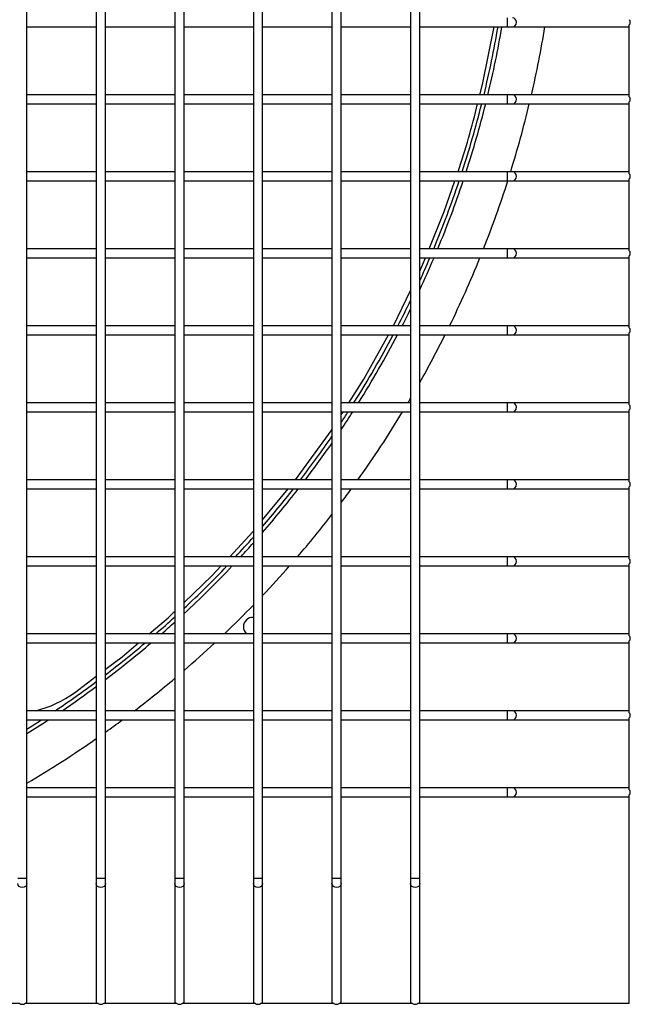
# Model space of a CAD drawing. Extents: x -90708 to 277869, y -117 to 207445.
# Tile 96 of 233: x -84555 to -84357, y 131483 to 131803. Entities that reach past the tile are written whole.
import ezdxf

# ---------------------------------------------------------------- set-up
doc = ezdxf.new("R2010")
doc.units = 0
doc.header["$MEASUREMENT"] = 0
doc.layers.add('ARQ - EQUIPO CONDENSADORA', color=40, linetype='CONTINUOUS')

msp = doc.modelspace()

# ---------------------------------------------------------------- linework, layer by layer
at = {"layer": 'ARQ - EQUIPO CONDENSADORA', "linetype": 'Continuous'}
for p, q in [((-84552.822, 131802.158), (-84552.822, 131827.158)), ((-84530.322, 131827.159), (-84530.322, 131802.159)), ((-84527.322, 131802.158), (-84527.322, 131827.158)), ((-84504.822, 131827.159), (-84504.822, 131802.159)), ((-84501.822, 131802.158), (-84501.822, 131827.158)), ((-84479.322, 131827.159), (-84479.322, 131802.159)), ((-84476.322, 131802.158), (-84476.322, 131827.158)), ((-84453.822, 131827.159), (-84453.822, 131802.159)), ((-84450.822, 131802.158), (-84450.822, 131827.158)), ((-84428.322, 131827.159), (-84428.322, 131802.159)), ((-84425.322, 131802.158), (-84425.322, 131827.158)), ((-84552.822, 131777.158), (-84552.822, 131802.158)), ((-84552.822, 131800.659), (-84530.322, 131800.659)), ((-84530.322, 131802.159), (-84530.322, 131777.159)), ((-84527.322, 131777.158), (-84527.322, 131802.158)), ((-84527.322, 131800.659), (-84504.822, 131800.659)), ((-84504.822, 131802.159), (-84504.822, 131777.159)), ((-84501.822, 131777.158), (-84501.822, 131802.158)), ((-84501.822, 131800.659), (-84479.322, 131800.659)), ((-84479.322, 131802.159), (-84479.322, 131777.159)), ((-84476.322, 131777.158), (-84476.322, 131802.158)), ((-84476.322, 131800.659), (-84453.822, 131800.659)), ((-84453.822, 131802.159), (-84453.822, 131777.159)), ((-84450.822, 131777.158), (-84450.822, 131802.158)), ((-84450.822, 131800.659), (-84428.322, 131800.659)), ((-84428.322, 131802.159), (-84428.322, 131777.159)), ((-84425.322, 131777.158), (-84425.322, 131802.158)), ((-84425.322, 131800.659), (-84396.898, 131800.659)), ((-84396.898, 131800.659), (-84396.898, 131803.659)), ((-84396.898, 131800.659), (-84395.221, 131800.659)), ((-84395.221, 131800.659), (-84357.822, 131800.659)), ((-84357.822, 131800.659), (-84357.322, 131800.659)), ((-84357.322, 131778.008), (-84357.322, 131801.309)), ((-84530.322, 131778.659), (-84552.822, 131778.659)), ((-84504.822, 131778.659), (-84527.322, 131778.659)), ((-84479.322, 131778.659), (-84501.822, 131778.659)), ((-84453.822, 131778.659), (-84476.322, 131778.659)), ((-84428.322, 131778.659), (-84450.822, 131778.659)), ((-84396.898, 131778.659), (-84425.322, 131778.659)), ((-84395.221, 131778.659), (-84396.898, 131778.659)), ((-84396.898, 131775.659), (-84396.898, 131778.659)), ((-84357.822, 131778.659), (-84395.221, 131778.659)), ((-84357.322, 131778.659), (-84357.822, 131778.659)), ((-84552.822, 131752.158), (-84552.822, 131777.158)), ((-84552.822, 131775.659), (-84530.322, 131775.659)), ((-84530.322, 131777.159), (-84530.322, 131752.159)), ((-84527.322, 131752.158), (-84527.322, 131777.158)), ((-84527.322, 131775.659), (-84504.822, 131775.659)), ((-84504.822, 131777.159), (-84504.822, 131752.159)), ((-84501.822, 131752.158), (-84501.822, 131777.158)), ((-84501.822, 131775.659), (-84479.322, 131775.659)), ((-84479.322, 131777.159), (-84479.322, 131752.159)), ((-84476.322, 131752.158), (-84476.322, 131777.158)), ((-84476.322, 131775.659), (-84453.822, 131775.659)), ((-84453.822, 131777.159), (-84453.822, 131752.159)), ((-84450.822, 131752.158), (-84450.822, 131777.158)), ((-84450.822, 131775.659), (-84428.322, 131775.659)), ((-84428.322, 131777.159), (-84428.322, 131752.159)), ((-84425.322, 131752.158), (-84425.322, 131777.158)), ((-84425.322, 131775.659), (-84396.898, 131775.659)), ((-84396.898, 131775.659), (-84395.221, 131775.659)), ((-84395.221, 131775.659), (-84357.822, 131775.659)), ((-84357.822, 131775.659), (-84357.322, 131775.659)), ((-84357.322, 131753.008), (-84357.322, 131776.309)), ((-84530.322, 131753.659), (-84552.822, 131753.659)), ((-84504.822, 131753.659), (-84527.322, 131753.659)), ((-84479.322, 131753.659), (-84501.822, 131753.659)), ((-84453.822, 131753.659), (-84476.322, 131753.659)), ((-84428.322, 131753.659), (-84450.822, 131753.659)), ((-84396.898, 131753.659), (-84425.322, 131753.659)), ((-84395.221, 131753.659), (-84396.898, 131753.659)), ((-84396.898, 131750.659), (-84396.898, 131753.659)), ((-84357.822, 131753.659), (-84395.221, 131753.659)), ((-84357.322, 131753.659), (-84357.822, 131753.659)), ((-84552.822, 131727.158), (-84552.822, 131752.158)), ((-84552.822, 131750.659), (-84530.322, 131750.659)), ((-84530.322, 131752.159), (-84530.322, 131727.159)), ((-84527.322, 131727.158), (-84527.322, 131752.158)), ((-84527.322, 131750.659), (-84504.822, 131750.659)), ((-84504.822, 131752.159), (-84504.822, 131727.159)), ((-84501.822, 131727.158), (-84501.822, 131752.158)), ((-84501.822, 131750.659), (-84479.322, 131750.659)), ((-84479.322, 131752.159), (-84479.322, 131727.159)), ((-84476.322, 131727.158), (-84476.322, 131752.158)), ((-84476.322, 131750.659), (-84453.822, 131750.659)), ((-84453.822, 131752.159), (-84453.822, 131727.159)), ((-84450.822, 131727.158), (-84450.822, 131752.158)), ((-84450.822, 131750.659), (-84428.322, 131750.659)), ((-84428.322, 131752.159), (-84428.322, 131727.159)), ((-84425.322, 131727.158), (-84425.322, 131752.158)), ((-84425.322, 131750.659), (-84396.898, 131750.659)), ((-84396.898, 131750.659), (-84395.221, 131750.659)), ((-84395.221, 131750.659), (-84357.822, 131750.659)), ((-84357.822, 131750.659), (-84357.322, 131750.659)), ((-84357.322, 131728.008), (-84357.322, 131751.309)), ((-84530.322, 131728.659), (-84552.822, 131728.659)), ((-84552.822, 131702.158), (-84552.822, 131727.158)), ((-84530.322, 131727.159), (-84530.322, 131702.159)), ((-84504.822, 131728.659), (-84527.322, 131728.659)), ((-84527.322, 131702.158), (-84527.322, 131727.158)), ((-84504.822, 131727.159), (-84504.822, 131702.159)), ((-84479.322, 131728.659), (-84501.822, 131728.659)), ((-84501.822, 131702.158), (-84501.822, 131727.158)), ((-84479.322, 131727.159), (-84479.322, 131702.159)), ((-84453.822, 131728.659), (-84476.322, 131728.659)), ((-84476.322, 131702.158), (-84476.322, 131727.158)), ((-84453.822, 131727.159), (-84453.822, 131702.159)), ((-84428.322, 131728.659), (-84450.822, 131728.659)), ((-84450.822, 131702.158), (-84450.822, 131727.158)), ((-84428.322, 131727.159), (-84428.322, 131702.159)), ((-84396.898, 131728.659), (-84425.322, 131728.659)), ((-84425.322, 131702.158), (-84425.322, 131727.158)), ((-84395.221, 131728.659), (-84396.898, 131728.659)), ((-84396.898, 131725.659), (-84396.898, 131728.659)), ((-84357.822, 131728.659), (-84395.221, 131728.659)), ((-84357.322, 131728.659), (-84357.822, 131728.659)), ((-84552.822, 131725.659), (-84530.322, 131725.659)), ((-84527.322, 131725.659), (-84504.822, 131725.659)), ((-84501.822, 131725.659), (-84479.322, 131725.659)), ((-84476.322, 131725.659), (-84453.822, 131725.659)), ((-84450.822, 131725.659), (-84428.322, 131725.659)), ((-84425.322, 131725.659), (-84396.898, 131725.659)), ((-84396.898, 131725.659), (-84395.221, 131725.659)), ((-84395.221, 131725.659), (-84357.822, 131725.659)), ((-84357.822, 131725.659), (-84357.322, 131725.659)), ((-84357.322, 131703.008), (-84357.322, 131726.309)), ((-84530.322, 131703.659), (-84552.822, 131703.659)), ((-84552.822, 131677.158), (-84552.822, 131702.158)), ((-84530.322, 131702.159), (-84530.322, 131677.159)), ((-84504.822, 131703.659), (-84527.322, 131703.659)), ((-84527.322, 131677.158), (-84527.322, 131702.158)), ((-84504.822, 131702.159), (-84504.822, 131677.159)), ((-84479.322, 131703.659), (-84501.822, 131703.659)), ((-84501.822, 131677.158), (-84501.822, 131702.158)), ((-84479.322, 131702.159), (-84479.322, 131677.159)), ((-84453.822, 131703.659), (-84476.322, 131703.659)), ((-84476.322, 131677.158), (-84476.322, 131702.158)), ((-84453.822, 131702.159), (-84453.822, 131677.159)), ((-84428.322, 131703.659), (-84450.822, 131703.659)), ((-84450.822, 131677.158), (-84450.822, 131702.158)), ((-84428.322, 131702.159), (-84428.322, 131677.159)), ((-84396.898, 131703.659), (-84425.322, 131703.659)), ((-84425.322, 131677.158), (-84425.322, 131702.158)), ((-84395.221, 131703.659), (-84396.898, 131703.659)), ((-84396.898, 131700.659), (-84396.898, 131703.659)), ((-84357.822, 131703.659), (-84395.221, 131703.659)), ((-84357.322, 131703.659), (-84357.822, 131703.659)), ((-84552.822, 131700.659), (-84530.322, 131700.659)), ((-84527.322, 131700.659), (-84504.822, 131700.659)), ((-84501.822, 131700.659), (-84479.322, 131700.659)), ((-84476.322, 131700.659), (-84453.822, 131700.659)), ((-84450.822, 131700.659), (-84428.322, 131700.659)), ((-84425.322, 131700.659), (-84396.898, 131700.659)), ((-84396.898, 131700.659), (-84395.221, 131700.659)), ((-84395.221, 131700.659), (-84357.822, 131700.659)), ((-84357.822, 131700.659), (-84357.322, 131700.659)), ((-84357.322, 131678.008), (-84357.322, 131701.309)), ((-84530.322, 131678.659), (-84552.822, 131678.659)), ((-84552.822, 131652.158), (-84552.822, 131677.158)), ((-84530.322, 131677.159), (-84530.322, 131652.159)), ((-84504.822, 131678.659), (-84527.322, 131678.659)), ((-84527.322, 131652.158), (-84527.322, 131677.158)), ((-84504.822, 131677.159), (-84504.822, 131652.159)), ((-84479.322, 131678.659), (-84501.822, 131678.659)), ((-84501.822, 131652.158), (-84501.822, 131677.158)), ((-84479.322, 131677.159), (-84479.322, 131652.159)), ((-84453.822, 131678.659), (-84476.322, 131678.659)), ((-84476.322, 131652.158), (-84476.322, 131677.158)), ((-84453.822, 131677.159), (-84453.822, 131652.159)), ((-84428.322, 131678.659), (-84450.822, 131678.659)), ((-84450.822, 131652.158), (-84450.822, 131677.158)), ((-84428.322, 131677.159), (-84428.322, 131652.159)), ((-84396.898, 131678.659), (-84425.322, 131678.659)), ((-84425.322, 131652.158), (-84425.322, 131677.158)), ((-84395.221, 131678.659), (-84396.898, 131678.659)), ((-84396.898, 131675.659), (-84396.898, 131678.659)), ((-84357.822, 131678.659), (-84395.221, 131678.659)), ((-84357.322, 131678.659), (-84357.822, 131678.659)), ((-84357.322, 131653.008), (-84357.322, 131676.309)), ((-84552.822, 131675.659), (-84530.322, 131675.659)), ((-84527.322, 131675.659), (-84504.822, 131675.659)), ((-84501.822, 131675.659), (-84479.322, 131675.659)), ((-84476.322, 131675.659), (-84453.822, 131675.659)), ((-84450.822, 131675.659), (-84428.322, 131675.659)), ((-84450.822, 131674.742), (-84450.238, 131675.659)), ((-84425.322, 131675.659), (-84396.898, 131675.659)), ((-84396.898, 131675.659), (-84395.221, 131675.659)), ((-84395.221, 131675.659), (-84357.822, 131675.659)), ((-84357.822, 131675.659), (-84357.322, 131675.659)), ((-84530.322, 131653.659), (-84552.822, 131653.659)), ((-84504.822, 131653.659), (-84527.322, 131653.659)), ((-84479.322, 131653.659), (-84501.822, 131653.659)), ((-84453.822, 131653.659), (-84476.322, 131653.659)), ((-84428.322, 131653.659), (-84450.822, 131653.659)), ((-84396.898, 131653.659), (-84425.322, 131653.659)), ((-84395.221, 131653.659), (-84396.898, 131653.659)), ((-84396.898, 131650.659), (-84396.898, 131653.659)), ((-84357.822, 131653.659), (-84395.221, 131653.659)), ((-84357.322, 131653.659), (-84357.822, 131653.659)), ((-84552.822, 131627.158), (-84552.822, 131652.158)), ((-84552.822, 131650.659), (-84530.322, 131650.659)), ((-84530.322, 131652.159), (-84530.322, 131627.159)), ((-84527.322, 131627.158), (-84527.322, 131652.158)), ((-84527.322, 131650.659), (-84504.822, 131650.659)), ((-84504.822, 131652.159), (-84504.822, 131627.159)), ((-84501.822, 131627.158), (-84501.822, 131652.158)), ((-84501.822, 131650.659), (-84479.322, 131650.659)), ((-84479.322, 131652.159), (-84479.322, 131627.159)), ((-84476.322, 131627.158), (-84476.322, 131652.158)), ((-84476.322, 131650.659), (-84453.822, 131650.659)), ((-84476.322, 131640.587), (-84468.021, 131650.659)), ((-84453.822, 131652.159), (-84453.822, 131627.159)), ((-84450.822, 131627.158), (-84450.822, 131652.158)), ((-84450.822, 131650.659), (-84428.322, 131650.659)), ((-84428.322, 131652.159), (-84428.322, 131627.159)), ((-84425.322, 131627.158), (-84425.322, 131652.158)), ((-84425.322, 131650.659), (-84396.898, 131650.659)), ((-84396.898, 131650.659), (-84395.221, 131650.659)), ((-84395.221, 131650.659), (-84357.822, 131650.659)), ((-84357.822, 131650.659), (-84357.322, 131650.659)), ((-84357.322, 131628.008), (-84357.322, 131651.309)), ((-84530.322, 131628.659), (-84552.822, 131628.659)), ((-84504.822, 131628.659), (-84527.322, 131628.659)), ((-84479.322, 131628.659), (-84501.822, 131628.659)), ((-84453.822, 131628.659), (-84476.322, 131628.659)), ((-84428.322, 131628.659), (-84450.822, 131628.659)), ((-84396.898, 131628.659), (-84425.322, 131628.659)), ((-84395.221, 131628.659), (-84396.898, 131628.659)), ((-84396.898, 131625.659), (-84396.898, 131628.659)), ((-84357.822, 131628.659), (-84395.221, 131628.659)), ((-84357.322, 131628.659), (-84357.822, 131628.659)), ((-84552.822, 131602.158), (-84552.822, 131627.158)), ((-84552.822, 131625.659), (-84530.322, 131625.659)), ((-84530.322, 131627.159), (-84530.322, 131602.159)), ((-84527.322, 131602.158), (-84527.322, 131627.158)), ((-84527.322, 131625.659), (-84504.822, 131625.659)), ((-84504.822, 131627.159), (-84504.822, 131602.159)), ((-84501.822, 131602.158), (-84501.822, 131627.158)), ((-84501.822, 131625.659), (-84479.322, 131625.659)), ((-84479.322, 131627.159), (-84479.322, 131602.159)), ((-84476.322, 131602.158), (-84476.322, 131627.158)), ((-84476.322, 131625.659), (-84453.822, 131625.659)), ((-84453.822, 131627.159), (-84453.822, 131602.159)), ((-84450.822, 131602.158), (-84450.822, 131627.158)), ((-84450.822, 131625.659), (-84428.322, 131625.659)), ((-84428.322, 131627.159), (-84428.322, 131602.159)), ((-84425.322, 131602.158), (-84425.322, 131627.158)), ((-84425.322, 131625.659), (-84396.898, 131625.659)), ((-84396.898, 131625.659), (-84395.221, 131625.659)), ((-84395.221, 131625.659), (-84357.822, 131625.659)), ((-84357.822, 131625.659), (-84357.322, 131625.659)), ((-84357.322, 131603.008), (-84357.322, 131626.309)), ((-84530.322, 131603.659), (-84552.822, 131603.659)), ((-84504.822, 131603.659), (-84527.322, 131603.659)), ((-84479.322, 131603.659), (-84501.822, 131603.659)), ((-84453.822, 131603.659), (-84476.322, 131603.659)), ((-84428.322, 131603.659), (-84450.822, 131603.659)), ((-84396.898, 131603.659), (-84425.322, 131603.659)), ((-84395.221, 131603.659), (-84396.898, 131603.659)), ((-84396.898, 131600.659), (-84396.898, 131603.659)), ((-84357.822, 131603.659), (-84395.221, 131603.659)), ((-84357.322, 131603.659), (-84357.822, 131603.659)), ((-84552.822, 131577.158), (-84552.822, 131602.158)), ((-84552.822, 131600.659), (-84530.322, 131600.659)), ((-84530.322, 131602.159), (-84530.322, 131577.159)), ((-84527.322, 131577.158), (-84527.322, 131602.158)), ((-84527.322, 131600.659), (-84504.822, 131600.659)), ((-84504.822, 131602.159), (-84504.822, 131577.159)), ((-84501.822, 131577.158), (-84501.822, 131602.158)), ((-84501.822, 131600.659), (-84479.322, 131600.659)), ((-84479.322, 131602.159), (-84479.322, 131577.159)), ((-84476.322, 131577.158), (-84476.322, 131602.158)), ((-84476.322, 131600.659), (-84453.822, 131600.659)), ((-84453.822, 131602.159), (-84453.822, 131577.159)), ((-84450.822, 131577.158), (-84450.822, 131602.158)), ((-84450.822, 131600.659), (-84428.322, 131600.659)), ((-84428.322, 131602.159), (-84428.322, 131577.159)), ((-84425.322, 131577.158), (-84425.322, 131602.158)), ((-84425.322, 131600.659), (-84396.898, 131600.659)), ((-84396.898, 131600.659), (-84395.221, 131600.659)), ((-84395.221, 131600.659), (-84357.822, 131600.659)), ((-84357.822, 131600.659), (-84357.322, 131600.659)), ((-84357.322, 131578.008), (-84357.322, 131601.309)), ((-84537.426, 131584.477), (-84530.322, 131589.836)), ((-84530.322, 131578.659), (-84552.822, 131578.659)), ((-84552.822, 131552.158), (-84552.822, 131577.158)), ((-84530.322, 131577.159), (-84530.322, 131552.159)), ((-84504.822, 131578.659), (-84527.322, 131578.659)), ((-84527.322, 131552.158), (-84527.322, 131577.158)), ((-84504.822, 131577.159), (-84504.822, 131552.159)), ((-84479.322, 131578.659), (-84501.822, 131578.659)), ((-84501.822, 131552.158), (-84501.822, 131577.158)), ((-84479.322, 131577.159), (-84479.322, 131552.159)), ((-84453.822, 131578.659), (-84476.322, 131578.659)), ((-84476.322, 131552.158), (-84476.322, 131577.158)), ((-84453.822, 131577.159), (-84453.822, 131552.159)), ((-84428.322, 131578.659), (-84450.822, 131578.659)), ((-84450.822, 131552.158), (-84450.822, 131577.158)), ((-84428.322, 131577.159), (-84428.322, 131552.159)), ((-84396.898, 131578.659), (-84425.322, 131578.659)), ((-84425.322, 131552.158), (-84425.322, 131577.158)), ((-84395.221, 131578.659), (-84396.898, 131578.659)), ((-84396.898, 131575.659), (-84396.898, 131578.659)), ((-84357.822, 131578.659), (-84395.221, 131578.659)), ((-84357.322, 131578.659), (-84357.822, 131578.659)), ((-84552.822, 131575.659), (-84530.322, 131575.659)), ((-84527.322, 131575.659), (-84504.822, 131575.659)), ((-84501.822, 131575.659), (-84479.322, 131575.659)), ((-84476.322, 131575.659), (-84453.822, 131575.659)), ((-84450.822, 131575.659), (-84428.322, 131575.659)), ((-84425.322, 131575.659), (-84396.898, 131575.659)), ((-84396.898, 131575.659), (-84395.221, 131575.659)), ((-84395.221, 131575.659), (-84357.822, 131575.659)), ((-84357.822, 131575.659), (-84357.322, 131575.659)), ((-84357.322, 131553.008), (-84357.322, 131576.309)), ((-84530.322, 131553.659), (-84552.822, 131553.659)), ((-84552.822, 131524.209), (-84552.822, 131552.158)), ((-84530.322, 131552.159), (-84530.322, 131524.209)), ((-84504.822, 131553.659), (-84527.322, 131553.659)), ((-84527.322, 131524.209), (-84527.322, 131552.158)), ((-84504.822, 131552.159), (-84504.822, 131524.209)), ((-84479.322, 131553.659), (-84501.822, 131553.659)), ((-84501.822, 131524.209), (-84501.822, 131552.158)), ((-84479.322, 131552.159), (-84479.322, 131524.209)), ((-84453.822, 131553.659), (-84476.322, 131553.659)), ((-84476.322, 131524.209), (-84476.322, 131552.158)), ((-84453.822, 131552.159), (-84453.822, 131524.209)), ((-84428.322, 131553.659), (-84450.822, 131553.659)), ((-84450.822, 131524.209), (-84450.822, 131552.158)), ((-84428.322, 131552.159), (-84428.322, 131524.209)), ((-84396.898, 131553.659), (-84425.322, 131553.659)), ((-84425.322, 131524.209), (-84425.322, 131552.158)), ((-84395.221, 131553.659), (-84396.898, 131553.659)), ((-84396.898, 131550.659), (-84396.898, 131553.659)), ((-84357.822, 131553.659), (-84395.221, 131553.659)), ((-84357.322, 131553.659), (-84357.822, 131553.659)), ((-84357.322, 131483.659), (-84357.322, 131551.309)), ((-84552.822, 131550.659), (-84530.322, 131550.659)), ((-84527.322, 131550.659), (-84504.822, 131550.659)), ((-84501.822, 131550.659), (-84479.322, 131550.659)), ((-84476.322, 131550.659), (-84453.822, 131550.659)), ((-84450.822, 131550.659), (-84428.322, 131550.659)), ((-84425.322, 131550.659), (-84396.898, 131550.659)), ((-84396.898, 131550.659), (-84395.221, 131550.659)), ((-84395.221, 131550.659), (-84357.822, 131550.659)), ((-84357.822, 131550.659), (-84357.322, 131550.659)), ((-84554.322, 131524.209), (-84555.822, 131524.209)), ((-84552.822, 131524.209), (-84554.322, 131524.209)), ((-84552.822, 131522.532), (-84552.822, 131524.209)), ((-84552.822, 131484.159), (-84552.822, 131522.532)), ((-84530.322, 131524.209), (-84530.322, 131522.532)), ((-84528.822, 131524.209), (-84530.322, 131524.209)), ((-84530.322, 131522.532), (-84530.322, 131484.159)), ((-84527.322, 131524.209), (-84528.822, 131524.209)), ((-84527.322, 131522.532), (-84527.322, 131524.209)), ((-84527.322, 131484.159), (-84527.322, 131522.532)), ((-84504.822, 131524.209), (-84504.822, 131522.532)), ((-84503.322, 131524.209), (-84504.822, 131524.209)), ((-84504.822, 131522.532), (-84504.822, 131484.159)), ((-84501.822, 131524.209), (-84503.322, 131524.209)), ((-84501.822, 131522.532), (-84501.822, 131524.209)), ((-84501.822, 131484.159), (-84501.822, 131522.532)), ((-84479.322, 131524.209), (-84479.322, 131522.532)), ((-84477.822, 131524.209), (-84479.322, 131524.209)), ((-84479.322, 131522.532), (-84479.322, 131484.159)), ((-84476.322, 131524.209), (-84477.822, 131524.209)), ((-84476.322, 131522.532), (-84476.322, 131524.209)), ((-84476.322, 131484.159), (-84476.322, 131522.532)), ((-84453.822, 131524.209), (-84453.822, 131522.532)), ((-84452.322, 131524.209), (-84453.822, 131524.209)), ((-84453.822, 131522.532), (-84453.822, 131484.159)), ((-84450.822, 131524.209), (-84452.322, 131524.209)), ((-84450.822, 131522.532), (-84450.822, 131524.209)), ((-84450.822, 131484.159), (-84450.822, 131522.532)), ((-84428.322, 131524.209), (-84428.322, 131522.532)), ((-84426.822, 131524.209), (-84428.322, 131524.209)), ((-84428.322, 131522.532), (-84428.322, 131484.159)), ((-84425.322, 131524.209), (-84426.822, 131524.209)), ((-84425.322, 131522.532), (-84425.322, 131524.209)), ((-84425.322, 131484.159), (-84425.322, 131522.532)), ((-84552.822, 131483.659), (-84552.822, 131484.159)), ((-84530.322, 131484.159), (-84530.322, 131483.659)), ((-84527.322, 131483.659), (-84527.322, 131484.159)), ((-84504.822, 131484.159), (-84504.822, 131483.659)), ((-84501.822, 131483.659), (-84501.822, 131484.159)), ((-84479.322, 131484.159), (-84479.322, 131483.659)), ((-84476.322, 131483.659), (-84476.322, 131484.159)), ((-84453.822, 131484.159), (-84453.822, 131483.659)), ((-84450.822, 131483.659), (-84450.822, 131484.159)), ((-84428.322, 131484.159), (-84428.322, 131483.659)), ((-84425.322, 131483.659), (-84425.322, 131484.159)), ((-84555.171, 131483.659), (-84578.972, 131483.659)), ((-84529.671, 131483.659), (-84553.472, 131483.659)), ((-84504.171, 131483.659), (-84527.972, 131483.659)), ((-84478.671, 131483.659), (-84502.472, 131483.659)), ((-84453.171, 131483.659), (-84476.972, 131483.659)), ((-84427.671, 131483.659), (-84451.472, 131483.659)), ((-84357.322, 131483.659), (-84425.972, 131483.659))]:
    msp.add_line(p, q, dxfattribs=at)
at = {"layer": 'ARQ - EQUIPO CONDENSADORA', "linetype": 'Continuous', "flags": 128}
for points in [[(-84405.829, 131778.659), (-84404.985, 131781.972), (-84401.215, 131800.659)], [(-84395.221, 131800.659), (-84394.739, 131800.773), (-84394.331, 131801.098), (-84394.058, 131801.585), (-84393.963, 131802.159), (-84394.058, 131802.733), (-84394.331, 131803.22), (-84394.739, 131803.545), (-84395.221, 131803.659), (-84395.221, 131803.659)], [(-84395.221, 131775.659), (-84394.739, 131775.773), (-84394.331, 131776.098), (-84394.058, 131776.585), (-84393.963, 131777.159), (-84394.058, 131777.733), (-84394.331, 131778.22), (-84394.739, 131778.545), (-84395.221, 131778.659), (-84395.221, 131778.659)], [(-84395.221, 131750.659), (-84394.739, 131750.773), (-84394.331, 131751.098), (-84394.058, 131751.585), (-84393.963, 131752.159), (-84394.058, 131752.733), (-84394.331, 131753.22), (-84394.739, 131753.545), (-84395.221, 131753.659), (-84395.221, 131753.659)], [(-84422.305, 131728.659), (-84417.396, 131740.72), (-84413.934, 131750.659)], [(-84395.221, 131725.659), (-84394.739, 131725.773), (-84394.331, 131726.098), (-84394.058, 131726.585), (-84393.963, 131727.159), (-84394.058, 131727.733), (-84394.331, 131728.22), (-84394.739, 131728.545), (-84395.221, 131728.659), (-84395.221, 131728.659)], [(-84425.322, 131721.381), (-84424.957, 131722.141), (-84423.526, 131725.659)], [(-84433.825, 131703.659), (-84433.725, 131703.839), (-84428.322, 131715.119)], [(-84395.221, 131700.659), (-84394.739, 131700.773), (-84394.331, 131701.098), (-84394.058, 131701.585), (-84393.963, 131702.159), (-84394.058, 131702.733), (-84394.331, 131703.22), (-84394.739, 131703.545), (-84395.221, 131703.659), (-84395.221, 131703.659)], [(-84448.33, 131678.659), (-84443.447, 131686.335), (-84435.492, 131700.659)], [(-84395.221, 131675.659), (-84394.739, 131675.773), (-84394.331, 131676.098), (-84394.058, 131676.585), (-84393.963, 131677.159), (-84394.058, 131677.733), (-84394.331, 131678.22), (-84394.739, 131678.545), (-84395.221, 131678.659), (-84395.221, 131678.659)], [(-84465.645, 131653.659), (-84454.14, 131669.525), (-84453.822, 131670.025)], [(-84395.221, 131650.659), (-84394.739, 131650.773), (-84394.331, 131651.098), (-84394.058, 131651.585), (-84393.963, 131652.159), (-84394.058, 131652.733), (-84394.331, 131653.22), (-84394.739, 131653.545), (-84395.221, 131653.659), (-84395.221, 131653.659)], [(-84487.007, 131628.659), (-84479.512, 131636.716), (-84479.322, 131636.947)], [(-84395.221, 131625.659), (-84394.739, 131625.773), (-84394.331, 131626.098), (-84394.058, 131626.585), (-84393.963, 131627.159), (-84394.058, 131627.733), (-84394.331, 131628.22), (-84394.739, 131628.545), (-84395.221, 131628.659), (-84395.221, 131628.659)], [(-84501.822, 131613.807), (-84492.792, 131622.44), (-84489.798, 131625.659)], [(-84513.111, 131603.659), (-84507.036, 131608.822), (-84504.822, 131610.939)], [(-84395.221, 131600.659), (-84394.739, 131600.773), (-84394.331, 131601.098), (-84394.058, 131601.585), (-84393.963, 131602.159), (-84394.058, 131602.733), (-84394.331, 131603.22), (-84394.739, 131603.545), (-84395.221, 131603.659), (-84395.221, 131603.659)], [(-84527.322, 131592.099), (-84521.896, 131596.192), (-84516.64, 131600.659)], [(-84395.221, 131575.659), (-84394.739, 131575.773), (-84394.331, 131576.098), (-84394.058, 131576.585), (-84393.963, 131577.159), (-84394.058, 131577.733), (-84394.331, 131578.22), (-84394.739, 131578.545), (-84395.221, 131578.659), (-84395.221, 131578.659)], [(-84395.221, 131550.659), (-84394.739, 131550.773), (-84394.331, 131551.098), (-84394.058, 131551.585), (-84393.963, 131552.159), (-84394.058, 131552.733), (-84394.331, 131553.22), (-84394.739, 131553.545), (-84395.221, 131553.659), (-84395.221, 131553.659)], [(-84554.322, 131521.274), (-84554.896, 131521.37), (-84555.382, 131521.642), (-84555.707, 131522.051), (-84555.822, 131522.532)], [(-84552.822, 131522.532), (-84552.936, 131522.051), (-84553.261, 131521.642), (-84553.748, 131521.37), (-84554.322, 131521.274)], [(-84528.822, 131521.274), (-84529.396, 131521.37), (-84529.882, 131521.642), (-84530.207, 131522.051), (-84530.322, 131522.532)], [(-84527.322, 131522.532), (-84527.436, 131522.051), (-84527.761, 131521.642), (-84528.248, 131521.37), (-84528.822, 131521.274)], [(-84503.322, 131521.274), (-84503.896, 131521.37), (-84504.382, 131521.642), (-84504.707, 131522.051), (-84504.822, 131522.532)], [(-84501.822, 131522.532), (-84501.936, 131522.051), (-84502.261, 131521.642), (-84502.748, 131521.37), (-84503.322, 131521.274)], [(-84477.822, 131521.274), (-84478.396, 131521.37), (-84478.882, 131521.642), (-84479.207, 131522.051), (-84479.322, 131522.532)], [(-84476.322, 131522.532), (-84476.436, 131522.051), (-84476.761, 131521.642), (-84477.248, 131521.37), (-84477.822, 131521.274)], [(-84452.322, 131521.274), (-84452.896, 131521.37), (-84453.382, 131521.642), (-84453.707, 131522.051), (-84453.822, 131522.532)], [(-84450.822, 131522.532), (-84450.936, 131522.051), (-84451.261, 131521.642), (-84451.748, 131521.37), (-84452.322, 131521.274)], [(-84426.822, 131521.274), (-84427.396, 131521.37), (-84427.882, 131521.642), (-84428.207, 131522.051), (-84428.322, 131522.532)], [(-84425.322, 131522.532), (-84425.436, 131522.051), (-84425.761, 131521.642), (-84426.248, 131521.37), (-84426.822, 131521.274)]]:
    msp.add_lwpolyline(points, dxfattribs=at)
at = {"layer": 'ARQ - EQUIPO CONDENSADORA', "linetype": 'Continuous'}
for centre, radius, start, end in [((-84731.323, 131857.66), 336.25, 346.41149, 350.24011), ((-84731.323, 131857.66), 337.5, 346.46278, 350.2766), ((-84731.323, 131857.66), 351.25, 347.00219, 350.66071), ((-84357.866, 131801.283), 0.625, 274.07139, 330.5065), ((-84358.312, 131802.159), 1.305, 319.37511, 40.62489), ((-84357.866, 131778.035), 0.625, 29.4935, 85.92861), ((-84655.719, 131835.052), 256.108, 341.46969, 346.59075), ((-84731.323, 131857.66), 336.25, 341.98315, 345.88499), ((-84731.323, 131857.66), 337.5, 342.05216, 345.93834), ((-84731.323, 131857.66), 351.25, 342.77719, 346.49944), ((-84357.866, 131776.283), 0.625, 274.07139, 330.5065), ((-84358.312, 131777.159), 1.305, 319.37511, 40.62489), ((-84357.866, 131753.035), 0.625, 29.4935, 85.92861), ((-84358.312, 131752.159), 1.305, 319.37511, 40.62489), ((-84731.323, 131857.66), 336.25, 337.44029, 341.44477), ((-84731.323, 131857.66), 337.5, 337.52842, 341.51599), ((-84731.323, 131857.66), 351.25, 338.4531, 342.26414), ((-84357.866, 131751.283), 0.625, 274.07139, 330.5065), ((-84357.866, 131728.035), 0.625, 29.4935, 85.92861), ((-84358.312, 131727.159), 1.305, 319.37511, 40.62489), ((-84731.323, 131857.66), 337.5, 335.0491, 336.97616), ((-84731.323, 131857.66), 336.25, 335.5109, 336.88562), ((-84731.323, 131857.66), 351.25, 333.9958, 337.92601), ((-84357.866, 131726.283), 0.625, 274.07139, 330.50649), ((-84731.323, 131857.66), 336.25, 332.74216, 334.30544), ((-84731.323, 131857.66), 337.5, 332.85144, 333.86787), ((-84357.866, 131703.035), 0.625, 29.4935, 85.92861), ((-84358.312, 131702.159), 1.305, 319.37511, 40.62489), ((-84731.323, 131857.66), 336.25, 327.83597, 332.16561), ((-84731.323, 131857.66), 337.5, 327.96932, 332.2776), ((-84731.323, 131857.66), 351.25, 330.59573, 333.45004), ((-84357.866, 131701.283), 0.625, 274.07139, 330.5065), ((-84731.323, 131857.66), 351.25, 329.36205, 329.61389), ((-84357.866, 131678.035), 0.625, 29.4935, 85.92861), ((-84357.866, 131676.283), 0.625, 274.07139, 330.5065), ((-84358.312, 131677.159), 1.305, 319.37511, 40.62489), ((-84731.323, 131857.66), 337.5, 326.21335, 327.36657), ((-84731.323, 131857.66), 336.25, 326.53301, 327.23008), ((-84731.323, 131857.66), 351.25, 324.49417, 328.79161), ((-84731.323, 131857.66), 336.25, 322.64913, 325.61707), ((-84731.323, 131857.66), 337.5, 322.81091, 325.30817), ((-84357.866, 131653.035), 0.625, 29.4935, 85.92861), ((-84731.323, 131857.66), 337.5, 319.0742, 322.16887), ((-84731.323, 131857.66), 336.25, 319.32047, 322.00328), ((-84731.323, 131857.66), 351.25, 322.99465, 323.89076), ((-84357.866, 131651.283), 0.625, 274.07139, 330.50649), ((-84358.312, 131652.159), 1.305, 319.37511, 40.62489), ((-84731.323, 131857.66), 351.25, 319.31045, 322.1891), ((-84731.323, 131857.66), 336.25, 317.07473, 318.54236), ((-84731.323, 131857.66), 337.5, 317.27179, 318.30271), ((-84357.866, 131628.035), 0.625, 29.49351, 85.92861), ((-84358.312, 131627.159), 1.305, 319.37511, 40.62489), ((-84731.323, 131857.66), 337.5, 312.84387, 316.57453), ((-84731.323, 131857.66), 336.25, 313.04173, 316.3726), ((-84731.323, 131857.66), 351.25, 316.55056, 318.6619), ((-84357.866, 131626.283), 0.625, 274.07139, 330.5065), ((-84731.323, 131857.66), 351.25, 313.68612, 315.84357), ((-84731.323, 131857.66), 336.25, 310.94025, 312.34622), ((-84479.593, 131605.93), 3, 84.81749, 180), ((-84731.323, 131857.66), 337.5, 311.18428, 312.15311), ((-84479.593, 131605.93), 3, 180, 229.20002), ((-84357.866, 131603.035), 0.625, 29.49351, 85.92861), ((-84358.312, 131602.159), 1.305, 319.37511, 40.62489), ((-84731.323, 131857.66), 337.5, 307.18909, 310.40476), ((-84731.323, 131857.66), 336.25, 307.35087, 310.15389), ((-84731.323, 131857.66), 351.25, 310.7972, 312.97296), ((-84357.866, 131601.283), 0.625, 274.07139, 330.5065), ((-84731.323, 131857.66), 336.25, 303.92768, 306.71053), ((-84731.323, 131857.66), 337.5, 304.24187, 306.55246), ((-84731.323, 131857.66), 351.25, 307.40997, 310.15388), ((-84559.274, 131615.118), 37.633, 284.34881, 305.49119), ((-84357.866, 131578.035), 0.625, 29.4935, 85.92861), ((-84358.312, 131577.159), 1.305, 319.37511, 40.62489), ((-84731.323, 131857.66), 337.5, 301.93061, 303.32596), ((-84731.323, 131857.66), 336.25, 302.06344, 303.00062), ((-84731.323, 131857.66), 351.25, 305.50583, 306.59689), ((-84357.866, 131576.283), 0.625, 274.07139, 330.50649), ((-84731.323, 131857.66), 351.25, 300.5432, 304.90691), ((-84357.866, 131553.035), 0.625, 29.4935, 85.92861), ((-84358.312, 131552.159), 1.305, 319.37511, 40.62489), ((-84357.866, 131551.283), 0.625, 274.07139, 330.50649), ((-84553.446, 131484.203), 0.625, 299.4935, 355.92861), ((-84529.698, 131484.203), 0.625, 184.0714, 240.5065), ((-84527.946, 131484.203), 0.625, 299.4935, 355.9286), ((-84504.198, 131484.203), 0.625, 184.07139, 240.5065), ((-84502.446, 131484.203), 0.625, 299.4935, 355.9286), ((-84478.698, 131484.203), 0.625, 184.07139, 240.5065), ((-84476.946, 131484.203), 0.625, 299.4935, 355.92861), ((-84453.198, 131484.203), 0.625, 184.07139, 240.5065), ((-84451.446, 131484.203), 0.625, 299.4935, 355.92861), ((-84427.698, 131484.203), 0.625, 184.0714, 240.5065), ((-84425.946, 131484.203), 0.625, 299.4935, 355.9286), ((-84554.322, 131484.649), 1.305, 229.37511, 310.62489), ((-84528.822, 131484.649), 1.305, 229.37511, 310.62489), ((-84503.322, 131484.649), 1.305, 229.37511, 310.62489), ((-84477.822, 131484.649), 1.305, 229.37511, 310.62489), ((-84452.322, 131484.649), 1.305, 229.37511, 310.62489), ((-84426.822, 131484.649), 1.305, 229.37511, 310.62489)]:
    msp.add_arc(centre, radius, start, end, dxfattribs=at)

doc.saveas('drawing.dxf')
